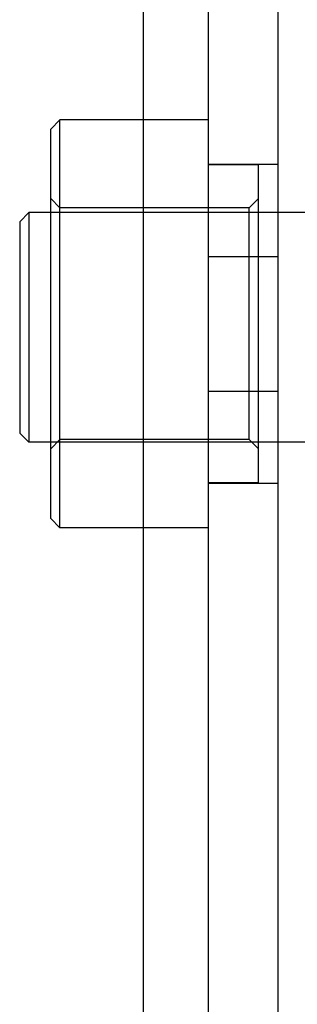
# Model space of a CAD drawing. Header units: inches. Extents: x 0 to 227, y 0 to 147.
# Tile 125 of 247: x 46.751 to 47.05, y 85.766 to 86.828. Entities that reach past the tile are written whole.
import ezdxf

# ---------------------------------------------------------------- set-up
doc = ezdxf.new("R2010")
doc.units = ezdxf.units.IN
doc.header["$LTSCALE"] = 12.466667
doc.header["$MEASUREMENT"] = 0
doc.linetypes.add('HIDDEN', pattern=[0.2, 0.1, -0.1])
doc.layers.add('02___PRT_ALL_AXES', color=7, linetype='CONTINUOUS')
doc.layers.add('DEFAULT_2', color=8, linetype='HIDDEN')

msp = doc.modelspace()

# ---------------------------------------------------------------- linework, layer by layer
at = {"layer": '02___PRT_ALL_AXES', "color": 8, "linetype": 'HIDDEN'}
for p, q in [((46.9543, 86.3283), (46.9543, 86.6723)), ((46.9543, 86.6723), (47.0293, 86.6723)), ((47.0293, 86.3283), (47.0293, 86.6723)), ((46.9543, 86.573), (47.0293, 86.573)), ((46.9543, 86.4276), (47.0293, 86.4276)), ((46.9543, 86.3283), (47.0293, 86.3283))]:
    msp.add_line(p, q, dxfattribs=at)
at = {"layer": 'DEFAULT_2', "color": 8, "linetype": 'HIDDEN'}
for p, q in [((46.8843, 85.6942), (46.8843, 88.2912)), ((46.9543, 85.7576), (46.9543, 88.2278)), ((47.0293, 85.7576), (47.0293, 88.2278)), ((46.7843, 86.7103), (46.7943, 86.7203)), ((46.7943, 86.2803), (46.7943, 86.7203)), ((46.9543, 86.7203), (46.7943, 86.7203)), ((46.7843, 86.2903), (46.7843, 86.7103)), ((47.0083, 86.6718), (46.9543, 86.6718)), ((47.0083, 86.3288), (47.0083, 86.6718)), ((46.7943, 86.6253), (46.7843, 86.6353)), ((46.9983, 86.6253), (47.0083, 86.6353)), ((46.7509, 86.6104), (46.7609, 86.6204)), ((46.7609, 86.6204), (46.7609, 86.3724)), ((47.2137, 86.6204), (46.7609, 86.6204)), ((46.9983, 86.6253), (46.7943, 86.6253)), ((46.9983, 86.3753), (46.9983, 86.6253)), ((46.7509, 86.6104), (46.7509, 86.3824)), ((46.7509, 86.3824), (46.7609, 86.3724)), ((47.2137, 86.3724), (46.7609, 86.3724)), ((46.7943, 86.3753), (46.7843, 86.3653)), ((46.9983, 86.3753), (46.7943, 86.3753)), ((46.9983, 86.3753), (47.0083, 86.3653)), ((47.0083, 86.3288), (46.9543, 86.3288)), ((46.7843, 86.2903), (46.7943, 86.2803)), ((46.9543, 86.2803), (46.7943, 86.2803))]:
    msp.add_line(p, q, dxfattribs=at)

doc.saveas('drawing.dxf')
